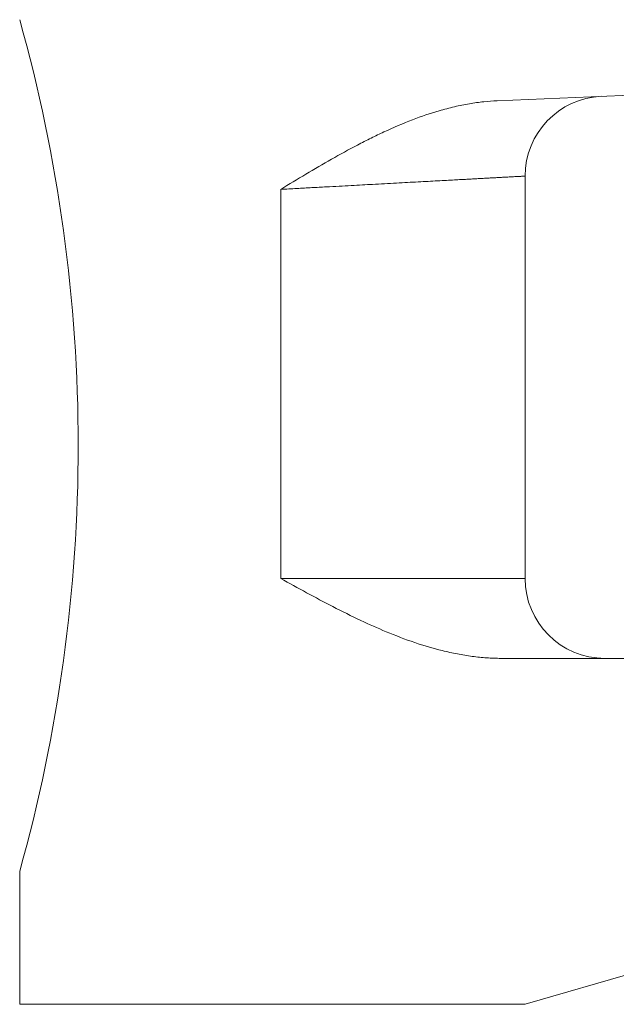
# Model space of a CAD drawing. Header units: millimetres. Extents: x -45 to 399, y -3 to 495.
# Tile 7 of 9: x 51 to 73, y 400 to 437. Entities that reach past the tile are written whole.
import ezdxf

# ---------------------------------------------------------------- set-up
doc = ezdxf.new("R2010")
doc.units = ezdxf.units.MM

msp = doc.modelspace()

# ---------------------------------------------------------------- linework, layer by layer
at = {"color": 7, "linetype": 'Continuous', "lineweight": 15}
for p, q in [((68.851, 434.054), (86.545, 434.791)), ((69.896, 416.097), (69.896, 431.22)), ((60.708, 430.722), (60.708, 416.097)), ((60.708, 416.097), (69.896, 416.097)), ((86.545, 413.097), (68.987, 413.097)), ((50.896, 405.097), (50.896, 400.097)), ((69.896, 400.097), (86.545, 404.953)), ((50.896, 400.097), (69.896, 400.097))]:
    msp.add_line(p, q, dxfattribs=at)
for centre, radius, start, end in [((-6.186, 421.097), 59.282, 0, 15.65815), ((72.896, 431.22), 3, 92.3859, 180), ((-6.186, 421.097), 59.282, 344.34185, 0), ((72.896, 416.097), 3, 180, 270)]:
    msp.add_arc(centre, radius, start, end, dxfattribs=at)
for points, knots in [([(60.708, 430.722), (61.024, 430.913), (61.658, 431.296), (62.616, 431.858), (63.435, 432.308), (64.093, 432.644), (64.78, 432.974), (65.625, 433.336), (66.517, 433.64), (67.233, 433.829), (67.793, 433.943), (68.33, 434.021), (68.681, 434.043), (68.851, 434.054)], [0, 0, 0, 0, 0.124864, 0.249771, 0.374484, 0.440089, 0.499184, 0.63157, 0.749722, 0.817093, 0.88145, 0.942514, 1, 1, 1, 1]), ([(69.896, 431.22), (69.895, 431.22), (69.893, 431.219), (69.877, 431.218), (69.851, 431.217), (69.814, 431.215), (69.766, 431.212), (69.707, 431.209), (69.637, 431.205), (69.556, 431.201), (69.463, 431.196), (69.36, 431.19), (69.245, 431.184), (69.119, 431.177), (68.982, 431.17), (68.834, 431.162), (68.674, 431.153), (68.503, 431.144), (68.321, 431.134), (68.129, 431.124), (67.925, 431.113), (67.71, 431.101), (67.485, 431.089), (67.129, 431.07), (66.608, 431.041), (65.879, 431.002), (65.06, 430.958), (64.346, 430.919), (63.771, 430.888), (63.355, 430.865), (62.901, 430.841), (62.408, 430.814), (61.876, 430.785), (61.305, 430.754), (60.91, 430.733), (60.708, 430.722)], [0, 0, 0, 0, 0.021653, 0.043407, 0.065262, 0.087218, 0.109276, 0.131435, 0.153696, 0.176058, 0.198522, 0.221087, 0.243754, 0.266523, 0.289394, 0.312367, 0.335442, 0.358619, 0.381898, 0.405279, 0.428763, 0.452348, 0.476036, 0.499827, 0.560297, 0.623617, 0.689787, 0.758807, 0.786622, 0.816651, 0.848894, 0.88335, 0.92002, 0.958903, 1, 1, 1, 1]), ([(68.987, 413.097), (68.899, 413.098), (68.722, 413.1), (68.454, 413.115), (68.182, 413.138), (67.908, 413.17), (67.63, 413.211), (67.35, 413.261), (67.068, 413.32), (66.53, 413.446), (65.723, 413.686), (64.703, 414.076), (63.676, 414.534), (62.35, 415.194), (61.357, 415.74), (60.708, 416.097)], [0, 0, 0, 0, 0.029655, 0.0598, 0.090422, 0.121511, 0.153054, 0.185042, 0.217464, 0.250312, 0.371298, 0.500843, 0.618165, 0.750313, 1, 1, 1, 1])]:
    msp.add_open_spline(points, degree=3, knots=knots, dxfattribs=at)

doc.saveas('drawing.dxf')
